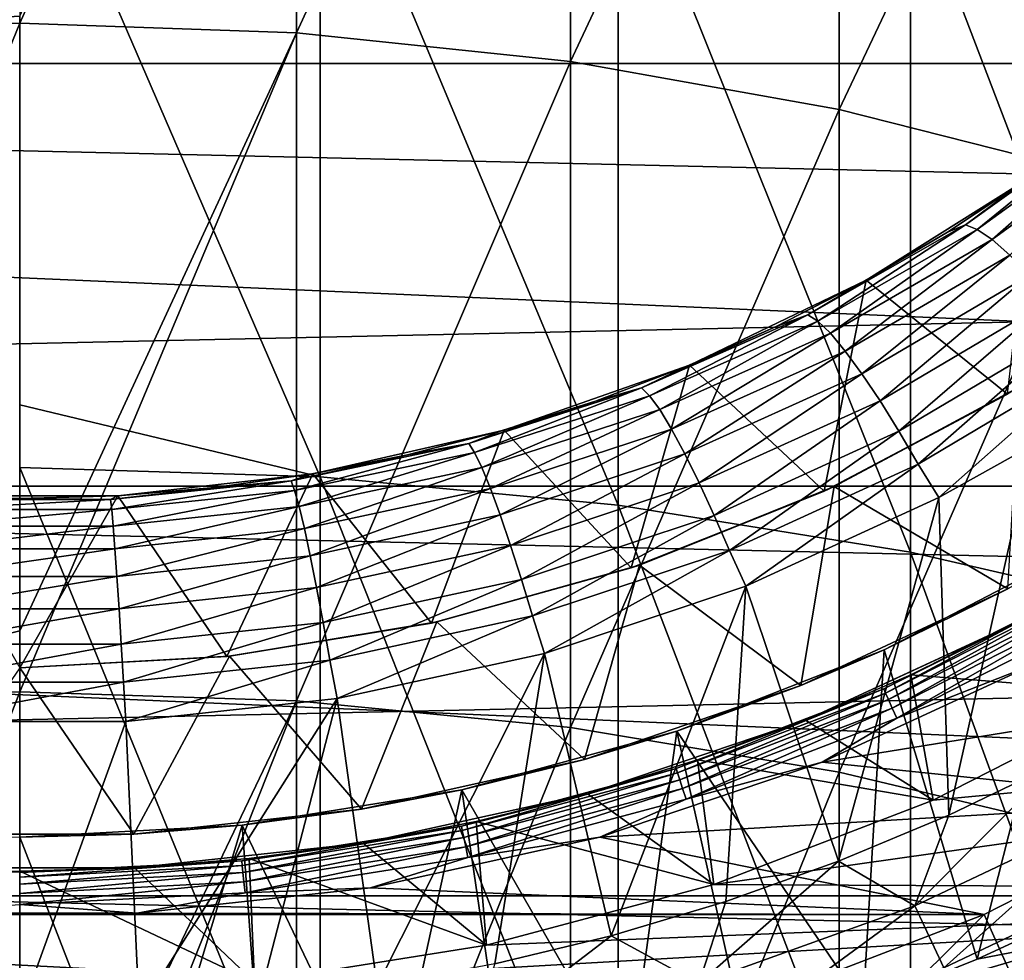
# Model space of a CAD drawing. Header units: metres. Extents: x -22 to 73, y -229 to 22.
# Tile 119 of 256: x 0 to 4.36, y -9.8 to -5.63. Entities that reach past the tile are written whole.
import ezdxf

# ---------------------------------------------------------------- set-up
doc = ezdxf.new("R2010")
doc.units = ezdxf.units.M
doc.layers.add('solid_509500_SW0001', color=7, linetype='CONTINUOUS')

msp = doc.modelspace()

# ---------------------------------------------------------------- linework, layer by layer
at = {"layer": 'solid_509500_SW0001'}
for points in [[(1.225214, -2.917659, 296.45575), (0, -5.644928, 299.47644), (0, -5.613414, 299.444672)], [(1.225214, -5.687644, 299.434021), (0, -5.644928, 299.47644), (1.225214, -2.917659, 296.45575)], [(1.225214, -5.687644, 299.434021), (1.225214, -2.917659, 296.45575), (2.438629, -3.053382, 296.337524)], [(0, -3.05153, 296.700165), (0, -5.613414, 299.444672), (-1.225214, -5.687644, 299.434021)], [(2.438629, -5.815382, 299.30722), (1.225214, -5.687644, 299.434021), (2.438629, -3.053382, 296.337524)], [(2.438629, -5.815382, 299.30722), (2.438629, -3.053382, 296.337524), (3.628558, -3.278133, 296.141724)], [(3.628558, -6.026911, 299.097229), (2.438629, -5.815382, 299.30722), (3.628558, -3.278133, 296.141724)], [(3.628558, -6.026911, 299.097229), (3.628558, -3.278133, 296.141724), (4.783543, -3.58975, 295.8703)], [(4.783543, -6.320194, 298.806091), (3.628558, -6.026911, 299.097229), (4.783543, -3.58975, 295.8703)], [(21.73333, -5.823431), (-21.73333, -5.823431), (-22.158175, -3.907085)], [(22.158175, -3.907085), (21.73333, -5.823431), (-22.158175, -3.907085)], [(19.541224, -4.915596, 0.034086), (-19.746927, -4.010159, 0.034086), (-19.307583, -5.765389, 0.034086)], [(1.330785, -7.654315, 303.347107), (1.330785, -4.625395, 300.488556), (0, -4.580406, 300.533234)], [(0, -7.335517, 303.148499), (1.330785, -7.654315, 303.347107), (0, -4.580406, 300.533234)], [(2.649518, -7.779891, 303.205048), (2.649518, -4.759954, 300.35498), (1.330785, -4.625395, 300.488556)], [(1.330785, -7.654315, 303.347107), (2.649518, -7.779891, 303.205048), (1.330785, -4.625395, 300.488556)], [(3.944256, -7.987923, 302.969727), (3.944256, -4.982865, 300.133698), (2.649518, -4.759954, 300.35498)], [(2.649518, -7.779891, 303.205048), (3.944256, -7.987923, 302.969727), (2.649518, -4.759954, 300.35498)], [(19.541224, -4.915596, 0.034086), (-19.307583, -5.765389, 0.034086), (19.021471, -6.648767, 0.034086)], [(5.203274, -8.276524, 302.64325), (5.203274, -5.292109, 299.826691), (3.944256, -4.982865, 300.133698)], [(3.944256, -7.987923, 302.969727), (5.203274, -8.276524, 302.64325), (3.944256, -4.982865, 300.133698)], [(0, -5.613414, 299.444672), (0, -5.644928, 299.47644), (-1.225214, -5.687644, 299.434021)], [(-1.225214, -8.645655, 302.225677), (-1.225214, -5.687644, 299.434021), (0, -5.644928, 299.47644)], [(0, -8.335465, 302.030396), (-1.225214, -8.645655, 302.225677), (0, -5.644928, 299.47644)], [(1.225214, -5.687644, 299.434021), (0, -8.335465, 302.030396), (0, -5.644928, 299.47644)], [(1.225214, -5.687644, 299.434021), (0, -8.60579, 302.270752), (0, -8.335465, 302.030396)], [(1.225214, -8.645655, 302.225677), (0, -8.60579, 302.270752), (1.225214, -5.687644, 299.434021)], [(1.225214, -8.645655, 302.225677), (1.225214, -5.687644, 299.434021), (2.438629, -5.815382, 299.30722)], [(19.021471, -6.648767, 0.034086), (-19.307583, -5.765389, 0.034086), (-18.712547, -7.474159, 0.034086)], [(21.143082, -7.695457), (-21.143082, -7.695457), (-21.73333, -5.823431)], [(21.73333, -5.823431), (21.143082, -7.695457), (-21.73333, -5.823431)], [(2.438629, -8.764866, 302.09082), (1.225214, -8.645655, 302.225677), (2.438629, -5.815382, 299.30722)], [(2.438629, -8.764866, 302.09082), (2.438629, -5.815382, 299.30722), (3.628558, -6.026911, 299.097229)], [(3.628558, -8.962275, 301.867493), (2.438629, -8.764866, 302.09082), (3.628558, -6.026911, 299.097229)], [(3.628558, -8.962275, 301.867493), (3.628558, -6.026911, 299.097229), (4.783543, -6.320194, 298.806091)], [(4.842373, -6.070119, 103.827553), (4.188709, -6.538321, 103.827553), (4.815701, -6.072193, 104)], [(4.240525, -6.55845, 103.658966), (4.188709, -6.538321, 103.827553), (4.842373, -6.070119, 103.827553)], [(4.188709, -6.538321, 103.827553), (4.469076, -6.331656, 104), (4.815701, -6.072193, 104)], [(4.900633, -6.081045, 103.658966), (4.240525, -6.55845, 103.658966), (4.842373, -6.070119, 103.827553)], [(4.306341, -6.603455, 103.500755), (4.240525, -6.55845, 103.658966), (4.900633, -6.081045, 103.658966)], [(4.975129, -6.115412, 103.500755), (4.306341, -6.603455, 103.500755), (4.900633, -6.081045, 103.658966)], [(4.384315, -6.671894, 103.35775), (4.306341, -6.603455, 103.500755), (4.975129, -6.115412, 103.500755)], [(4.783543, -9.235979, 301.557861), (3.628558, -8.962275, 301.867493), (4.783543, -6.320194, 298.806091)], [(4.373734, -7.288378, 105.193748), (4.484209, -6.320947, 105.193748), (3.748215, -6.783317, 105.193748)], [(4.108502, -6.571355, 104), (3.748215, -6.783317, 105.193748), (4.484209, -6.320947, 105.193748)], [(4.469076, -6.331656, 104), (4.108502, -6.571355, 104), (4.484209, -6.320947, 105.193748)], [(4.188709, -6.538321, 103.827553), (4.108502, -6.571355, 104), (4.469076, -6.331656, 104)], [(4.188709, -6.538321, 103.827553), (3.490133, -6.936418, 103.827553), (4.108502, -6.571355, 104)], [(3.534277, -6.964496, 103.658966), (3.490133, -6.936418, 103.827553), (4.188709, -6.538321, 103.827553)], [(4.240525, -6.55845, 103.658966), (3.534277, -6.964496, 103.658966), (4.188709, -6.538321, 103.827553)], [(3.490133, -6.936418, 103.827553), (3.735104, -6.790545, 104), (4.108502, -6.571355, 104)], [(3.590057, -7.018666, 103.500755), (3.534277, -6.964496, 103.658966), (4.240525, -6.55845, 103.658966)], [(4.306341, -6.603455, 103.500755), (3.590057, -7.018666, 103.500755), (4.240525, -6.55845, 103.658966)], [(4.108502, -6.571355, 104), (3.735104, -6.790545, 104), (3.748215, -6.783317, 105.193748)], [(3.65591, -7.097232, 103.35775), (3.590057, -7.018666, 103.500755), (4.306341, -6.603455, 103.500755)], [(4.384315, -6.671894, 103.35775), (3.65591, -7.097232, 103.35775), (4.306341, -6.603455, 103.500755)], [(19.021471, -6.648767, 0.034086), (-18.712547, -7.474159, 0.034086), (18.348354, -8.328286, 0.034086)], [(3.72991, -7.197789, 103.234291), (3.65591, -7.097232, 103.35775), (4.384315, -6.671894, 103.35775)], [(4.47217, -6.761662, 103.234291), (3.72991, -7.197789, 103.234291), (4.384315, -6.671894, 103.35775)], [(3.561876, -7.71771, 105.193748), (3.748215, -6.783317, 105.193748), (2.965338, -7.160256, 105.193748)], [(3.350048, -6.988539, 104), (2.965338, -7.160256, 105.193748), (3.748215, -6.783317, 105.193748)], [(3.735104, -6.790545, 104), (3.350048, -6.988539, 104), (3.748215, -6.783317, 105.193748)], [(3.490133, -6.936418, 103.827553), (3.350048, -6.988539, 104), (3.735104, -6.790545, 104)], [(3.561876, -7.71771, 105.193748), (4.373734, -7.288378, 105.193748), (3.748215, -6.783317, 105.193748)], [(3.809826, -7.317291, 103.134148), (3.72991, -7.197789, 103.234291), (4.47217, -6.761662, 103.234291)], [(4.567264, -6.870052, 103.134148), (3.809826, -7.317291, 103.134148), (4.47217, -6.761662, 103.234291)], [(3.893182, -7.452147, 103.060364), (3.809826, -7.317291, 103.134148), (4.567264, -6.870052, 103.134148)], [(4.666661, -6.993829, 103.060364), (3.893182, -7.452147, 103.060364), (4.567264, -6.870052, 103.134148)], [(3.490133, -6.936418, 103.827553), (2.754136, -7.260142, 103.827553), (3.350048, -6.988539, 104)], [(2.789574, -7.294765, 103.658966), (2.754136, -7.260142, 103.827553), (3.490133, -6.936418, 103.827553)], [(3.534277, -6.964496, 103.658966), (2.789574, -7.294765, 103.658966), (3.490133, -6.936418, 103.827553)], [(2.834178, -7.356468, 103.500755), (2.789574, -7.294765, 103.658966), (3.534277, -6.964496, 103.658966)], [(3.590057, -7.018666, 103.500755), (2.834178, -7.356468, 103.500755), (3.534277, -6.964496, 103.658966)], [(2.754136, -7.260142, 103.827553), (2.954536, -7.164721, 104), (3.350048, -6.988539, 104)], [(2.886694, -7.443345, 103.35775), (2.834178, -7.356468, 103.500755), (3.590057, -7.018666, 103.500755)], [(3.65591, -7.097232, 103.35775), (2.886694, -7.443345, 103.35775), (3.590057, -7.018666, 103.500755)], [(3.350048, -6.988539, 104), (2.954536, -7.164721, 104), (2.965338, -7.160256, 105.193748)], [(3.978366, -7.59779, 103.01519), (3.893182, -7.452147, 103.060364), (4.666661, -6.993829, 103.060364)], [(4.768398, -7.128548, 103.01519), (3.978366, -7.59779, 103.01519), (4.666661, -6.993829, 103.060364)], [(2.945586, -7.552742, 103.234291), (2.886694, -7.443345, 103.35775), (3.65591, -7.097232, 103.35775)], [(3.72991, -7.197789, 103.234291), (2.945586, -7.552742, 103.234291), (3.65591, -7.097232, 103.35775)], [(4.069707, -7.745966, 103), (3.978366, -7.59779, 103.01519), (4.768398, -7.128548, 103.01519)], [(4.479932, -7.516163, 103), (4.069707, -7.745966, 103), (4.768398, -7.128548, 103.01519)], [(2.70844, -8.056944, 105.193748), (2.965338, -7.160256, 105.193748), (2.145317, -7.447155, 105.193748)], [(2.549801, -7.318539, 104), (2.145317, -7.447155, 105.193748), (2.965338, -7.160256, 105.193748)], [(2.954536, -7.164721, 104), (2.549801, -7.318539, 104), (2.965338, -7.160256, 105.193748)], [(2.754136, -7.260142, 103.827553), (2.549801, -7.318539, 104), (2.954536, -7.164721, 104)], [(2.70844, -8.056944, 105.193748), (3.561876, -7.71771, 105.193748), (2.965338, -7.160256, 105.193748)], [(3.009074, -7.68134, 103.134148), (2.945586, -7.552742, 103.234291), (3.72991, -7.197789, 103.234291)], [(3.809826, -7.317291, 103.134148), (3.009074, -7.68134, 103.134148), (3.72991, -7.197789, 103.234291)], [(2.754136, -7.260142, 103.827553), (1.988608, -7.506022, 103.827553), (2.549801, -7.318539, 104)], [(2.01452, -7.545662, 103.658966), (1.988608, -7.506022, 103.827553), (2.754136, -7.260142, 103.827553)], [(2.789574, -7.294765, 103.658966), (2.01452, -7.545662, 103.658966), (2.754136, -7.260142, 103.827553)], [(4.42718, -7.256037, 110.443748), (3.607193, -7.696633, 110.443748), (4.375947, -8.149453, 111.193748)], [(4.373734, -7.288378, 105.193748), (3.607193, -7.696633, 110.443748), (4.42718, -7.256037, 110.443748)], [(1.988608, -7.506022, 103.827553), (2.137109, -7.449514, 104), (2.549801, -7.318539, 104)], [(2.047041, -7.613134, 103.500755), (2.01452, -7.545662, 103.658966), (2.789574, -7.294765, 103.658966)], [(2.834178, -7.356468, 103.500755), (2.047041, -7.613134, 103.500755), (2.789574, -7.294765, 103.658966)], [(2.549801, -7.318539, 104), (2.137109, -7.449514, 104), (2.145317, -7.447155, 105.193748)], [(3.075187, -7.825253, 103.060364), (3.009074, -7.68134, 103.134148), (3.809826, -7.317291, 103.134148)], [(3.893182, -7.452147, 103.060364), (3.075187, -7.825253, 103.060364), (3.809826, -7.317291, 103.134148)], [(3.561876, -7.71771, 105.193748), (3.607193, -7.696633, 110.443748), (4.373734, -7.288378, 105.193748)], [(0, -7.335517, 303.148499), (0, -7.612329, 303.394623), (1.330785, -7.654315, 303.347107)], [(2.085254, -7.706367, 103.35775), (2.047041, -7.613134, 103.500755), (2.834178, -7.356468, 103.500755)], [(2.886694, -7.443345, 103.35775), (2.085254, -7.706367, 103.35775), (2.834178, -7.356468, 103.500755)], [(1.8234, -8.302121, 105.193748), (2.145317, -7.447155, 105.193748), (1.297803, -7.640563, 105.193748)], [(1.717745, -7.557238, 104), (1.297803, -7.640563, 105.193748), (2.145317, -7.447155, 105.193748)], [(2.137109, -7.449514, 104), (1.717745, -7.557238, 104), (2.145317, -7.447155, 105.193748)], [(1.988608, -7.506022, 103.827553), (1.717745, -7.557238, 104), (2.137109, -7.449514, 104)], [(1.8234, -8.302121, 105.193748), (2.70844, -8.056944, 105.193748), (2.145317, -7.447155, 105.193748)], [(2.128043, -7.82252, 103.234291), (2.085254, -7.706367, 103.35775), (2.886694, -7.443345, 103.35775)], [(2.945586, -7.552742, 103.234291), (2.128043, -7.82252, 103.234291), (2.886694, -7.443345, 103.35775)], [(3.142665, -7.979816, 103.01519), (3.075187, -7.825253, 103.060364), (3.893182, -7.452147, 103.060364)], [(3.978366, -7.59779, 103.01519), (3.142665, -7.979816, 103.01519), (3.893182, -7.452147, 103.060364)], [(18.348354, -8.328286, 0.034086), (-18.712547, -7.474159, 0.034086), (-17.966623, -9.12266, 0.034086)], [(1.988608, -7.506022, 103.827553), (1.201758, -7.671422, 103.827553), (1.717745, -7.557238, 104)], [(1.217547, -7.71446, 103.658966), (1.201758, -7.671422, 103.827553), (1.988608, -7.506022, 103.827553)], [(2.01452, -7.545662, 103.658966), (1.217547, -7.71446, 103.658966), (1.988608, -7.506022, 103.827553)], [(4.479932, -7.516163, 103), (4.115113, -9.152001, 103), (4.069707, -7.745966, 103)], [(4.479932, -7.516163, 103), (4.592505, -8.922006, 103), (4.115113, -9.152001, 103)], [(1.201758, -7.671422, 103.827553), (1.293021, -7.641374, 104), (1.717745, -7.557238, 104)], [(1.237326, -7.785834, 103.500755), (1.217547, -7.71446, 103.658966), (2.01452, -7.545662, 103.658966)], [(2.047041, -7.613134, 103.500755), (1.237326, -7.785834, 103.500755), (2.01452, -7.545662, 103.658966)], [(1.717745, -7.557238, 104), (1.293021, -7.641374, 104), (1.297803, -7.640563, 105.193748)], [(2.174112, -7.958062, 103.134148), (2.128043, -7.82252, 103.234291), (2.945586, -7.552742, 103.234291)], [(3.009074, -7.68134, 103.134148), (2.174112, -7.958062, 103.134148), (2.945586, -7.552742, 103.234291)], [(1.330785, -10.862916, 306.002411), (1.330785, -7.654315, 303.347107), (0, -7.612329, 303.394623)], [(0, -10.276852, 305.624146), (1.330785, -10.862916, 306.002411), (0, -7.612329, 303.394623)], [(1.260537, -7.883364, 103.35775), (1.237326, -7.785834, 103.500755), (2.047041, -7.613134, 103.500755)], [(2.085254, -7.706367, 103.35775), (1.260537, -7.883364, 103.35775), (2.047041, -7.613134, 103.500755)], [(3.215309, -8.137831, 103), (3.142665, -7.979816, 103.01519), (3.978366, -7.59779, 103.01519)], [(4.069707, -7.745966, 103), (3.215309, -8.137831, 103), (3.978366, -7.59779, 103.01519)], [(1.201758, -7.671422, 103.827553), (0.402023, -7.754567, 103.827553), (0.86426, -7.701659, 104)], [(0.407326, -7.799321, 103.658966), (0.402023, -7.754567, 103.827553), (1.201758, -7.671422, 103.827553)], [(1.217547, -7.71446, 103.658966), (0.407326, -7.799321, 103.658966), (1.201758, -7.671422, 103.827553)], [(0.917046, -8.450386, 105.193748), (1.297803, -7.640563, 105.193748), (0.434723, -7.737798, 105.193748)], [(0.86426, -7.701659, 104), (0.434723, -7.737798, 105.193748), (1.297803, -7.640563, 105.193748)], [(1.293021, -7.641374, 104), (0.86426, -7.701659, 104), (1.297803, -7.640563, 105.193748)], [(1.201758, -7.671422, 103.827553), (0.86426, -7.701659, 104), (1.293021, -7.641374, 104)], [(0.917046, -8.450386, 105.193748), (1.8234, -8.302121, 105.193748), (1.297803, -7.640563, 105.193748)], [(2.649518, -10.978977, 305.852478), (2.649518, -7.779891, 303.205048), (1.330785, -7.654315, 303.347107)], [(1.330785, -10.862916, 306.002411), (2.649518, -10.978977, 305.852478), (1.330785, -7.654315, 303.347107)], [(20.391922, -9.508916), (-20.391922, -9.508916), (-21.143082, -7.695457)], [(21.143082, -7.695457), (20.391922, -9.508916), (-21.143082, -7.695457)], [(0.402023, -7.754567, 103.827553), (0.432802, -7.737906, 104), (0.86426, -7.701659, 104)], [(0.413965, -7.872663, 103.500755), (0.407326, -7.799321, 103.658966), (1.217547, -7.71446, 103.658966)], [(1.237326, -7.785834, 103.500755), (0.413965, -7.872663, 103.500755), (1.217547, -7.71446, 103.658966)], [(0.86426, -7.701659, 104), (0.432802, -7.737906, 104), (0.434723, -7.737798, 105.193748)], [(1.286502, -8.004081, 103.234291), (1.260537, -7.883364, 103.35775), (2.085254, -7.706367, 103.35775)], [(2.128043, -7.82252, 103.234291), (1.286502, -8.004081, 103.234291), (2.085254, -7.706367, 103.35775)], [(2.222028, -8.108881, 103.060364), (2.174112, -7.958062, 103.134148), (3.009074, -7.68134, 103.134148)], [(3.075187, -7.825253, 103.060364), (2.222028, -8.108881, 103.060364), (3.009074, -7.68134, 103.134148)], [(3.607193, -7.696633, 110.443748), (2.743943, -8.044923, 110.443748), (3.459543, -8.578698, 111.193748)], [(3.561876, -7.71771, 105.193748), (2.743943, -8.044923, 110.443748), (3.607193, -7.696633, 110.443748)], [(3.607193, -7.696633, 110.443748), (3.459543, -8.578698, 111.193748), (4.375947, -8.149453, 111.193748)], [(0, -8.5, 105.193748), (0.434723, -7.737798, 105.193748), (-0.434723, -7.737798, 105.193748)], [(-0.432816, -7.737905, 104), (-0.434723, -7.737798, 105.193748), (0.434723, -7.737798, 105.193748)], [(-0.000007, -7.75, 104), (-0.432816, -7.737905, 104), (0.434723, -7.737798, 105.193748)], [(-0.407327, -7.79932, 103.658966), (-0.402023, -7.754567, 103.827553), (0.402023, -7.754567, 103.827553)], [(0.407326, -7.799321, 103.658966), (-0.407327, -7.79932, 103.658966), (0.402023, -7.754567, 103.827553)], [(0.402023, -7.754567, 103.827553), (-0.402023, -7.754567, 103.827553), (-0.000007, -7.75, 104)], [(0.432802, -7.737906, 104), (-0.000007, -7.75, 104), (0.434723, -7.737798, 105.193748)], [(0.402023, -7.754567, 103.827553), (-0.000007, -7.75, 104), (0.432802, -7.737906, 104)], [(0, -8.5, 105.193748), (0.917046, -8.450386, 105.193748), (0.434723, -7.737798, 105.193748)], [(2.70844, -8.056944, 105.193748), (2.743943, -8.044923, 110.443748), (3.561876, -7.71771, 105.193748)], [(4.069707, -7.745966, 103), (3.626233, -9.35648, 103), (3.215309, -8.137831, 103)], [(4.069707, -7.745966, 103), (4.115113, -9.152001, 103), (3.626233, -9.35648, 103)], [(-0.413962, -7.872663, 103.500755), (-0.407327, -7.79932, 103.658966), (0.407326, -7.799321, 103.658966)], [(0.413965, -7.872663, 103.500755), (-0.413962, -7.872663, 103.500755), (0.407326, -7.799321, 103.658966)], [(0.421748, -7.972359, 103.35775), (0.413965, -7.872663, 103.500755), (1.237326, -7.785834, 103.500755)], [(1.260537, -7.883364, 103.35775), (0.421748, -7.972359, 103.35775), (1.237326, -7.785834, 103.500755)], [(3.944256, -11.171246, 305.604095), (3.944256, -7.987923, 302.969727), (2.649518, -7.779891, 303.205048)], [(2.649518, -10.978977, 305.852478), (3.944256, -11.171246, 305.604095), (2.649518, -7.779891, 303.205048)], [(1.314433, -8.144309, 103.134148), (1.286502, -8.004081, 103.234291), (2.128043, -7.82252, 103.234291)], [(2.174112, -7.958062, 103.134148), (1.314433, -8.144309, 103.134148), (2.128043, -7.82252, 103.234291)], [(2.270889, -8.27024, 103.01519), (2.222028, -8.108881, 103.060364), (3.075187, -7.825253, 103.060364)], [(3.142665, -7.979816, 103.01519), (2.270889, -8.27024, 103.01519), (3.075187, -7.825253, 103.060364)], [(-0.421749, -7.972359, 103.35775), (-0.413962, -7.872663, 103.500755), (0.413965, -7.872663, 103.500755)], [(0.421748, -7.972359, 103.35775), (-0.421749, -7.972359, 103.35775), (0.413965, -7.872663, 103.500755)], [(0.430452, -8.095375, 103.234291), (0.421748, -7.972359, 103.35775), (1.260537, -7.883364, 103.35775)], [(1.286502, -8.004081, 103.234291), (0.430452, -8.095375, 103.234291), (1.260537, -7.883364, 103.35775)], [(-0.430453, -8.095375, 103.234291), (-0.421749, -7.972359, 103.35775), (0.421748, -7.972359, 103.35775)], [(0.430452, -8.095375, 103.234291), (-0.430453, -8.095375, 103.234291), (0.421748, -7.972359, 103.35775)], [(1.343462, -8.299788, 103.060364), (1.314433, -8.144309, 103.134148), (2.174112, -7.958062, 103.134148)], [(2.222028, -8.108881, 103.060364), (1.343462, -8.299788, 103.060364), (2.174112, -7.958062, 103.134148)], [(3.827924, -8.420778, 117.693748), (4.703171, -7.965091, 117.693748), (4.375947, -8.149453, 111.193748)], [(4.240016, -9.78972, 117.693748), (4.703171, -7.965091, 117.693748), (3.827924, -8.420778, 117.693748)], [(4.240016, -9.78972, 117.693748), (4.734051, -9.560601, 117.693748), (4.703171, -7.965091, 117.693748)], [(0.439811, -8.237966, 103.134148), (0.430452, -8.095375, 103.234291), (1.286502, -8.004081, 103.234291)], [(1.314433, -8.144309, 103.134148), (0.439811, -8.237966, 103.134148), (1.286502, -8.004081, 103.234291)], [(2.323731, -8.435803, 103), (2.270889, -8.27024, 103.01519), (3.142665, -7.979816, 103.01519)], [(3.215309, -8.137831, 103), (2.323731, -8.435803, 103), (3.142665, -7.979816, 103.01519)], [(5.203274, -11.437979, 305.259521), (5.203274, -8.276524, 302.64325), (3.944256, -7.987923, 302.969727)], [(3.944256, -11.171246, 305.604095), (5.203274, -11.437979, 305.259521), (3.944256, -7.987923, 302.969727)], [(1.8234, -8.302121, 105.193748), (1.847785, -8.296728, 110.443748), (2.70844, -8.056944, 105.193748)], [(2.743943, -8.044923, 110.443748), (1.847785, -8.296728, 110.443748), (2.500675, -8.905567, 111.193748)], [(2.70844, -8.056944, 105.193748), (1.847785, -8.296728, 110.443748), (2.743943, -8.044923, 110.443748)], [(2.743943, -8.044923, 110.443748), (2.500675, -8.905567, 111.193748), (3.459543, -8.578698, 111.193748)], [(-0.439811, -8.237966, 103.134148), (-0.430453, -8.095375, 103.234291), (0.430452, -8.095375, 103.234291)], [(0.439811, -8.237966, 103.134148), (-0.439811, -8.237966, 103.134148), (0.430452, -8.095375, 103.234291)], [(1.373045, -8.465729, 103.01519), (1.343462, -8.299788, 103.060364), (2.222028, -8.108881, 103.060364)], [(2.270889, -8.27024, 103.01519), (1.373045, -8.465729, 103.01519), (2.222028, -8.108881, 103.060364)], [(0.449534, -8.39579, 103.060364), (0.439811, -8.237966, 103.134148), (1.314433, -8.144309, 103.134148)], [(1.343462, -8.299788, 103.060364), (0.449534, -8.39579, 103.060364), (1.314433, -8.144309, 103.134148)], [(3.215309, -8.137831, 103), (2.619439, -9.686683, 103), (2.323731, -8.435803, 103)], [(3.215309, -8.137831, 103), (3.127208, -9.534875, 103), (2.619439, -9.686683, 103)], [(3.215309, -8.137831, 103), (3.626233, -9.35648, 103), (3.127208, -9.534875, 103)], [(3.827924, -8.420778, 117.693748), (4.375947, -8.149453, 111.193748), (3.459543, -8.578698, 111.193748)], [(3.826074, -8.593504, 158.592194), (4.403039, -8.305014, 158.643753), (4.703381, -8.146494, 158.592194)], [(3.826074, -8.593504, 158.592194), (4.703381, -8.146494, 158.592194), (3.834191, -8.611734, 158.543884)], [(4.703381, -8.146494, 158.592194), (4.713358, -8.163775, 158.543884), (3.834191, -8.611734, 158.543884)], [(3.834191, -8.611734, 158.543884), (4.713358, -8.163775, 158.543884), (3.847121, -8.640774, 158.502411)], [(4.713358, -8.163775, 158.543884), (4.729252, -8.191305, 158.502411), (3.847121, -8.640774, 158.502411)], [(3.847121, -8.640774, 158.502411), (4.729252, -8.191305, 158.502411), (3.86398, -8.67864, 158.470566)], [(4.729252, -8.191305, 158.502411), (4.749977, -8.227202, 158.470566), (3.86398, -8.67864, 158.470566)], [(-0.449535, -8.39579, 103.060364), (-0.439811, -8.237966, 103.134148), (0.439811, -8.237966, 103.134148)], [(0.449534, -8.39579, 103.060364), (-0.449535, -8.39579, 103.060364), (0.439811, -8.237966, 103.134148)], [(3.86398, -8.67864, 158.470566), (4.749977, -8.227202, 158.470566), (3.883618, -8.722748, 158.450562)], [(4.749977, -8.227202, 158.470566), (4.774118, -8.269015, 158.450562), (3.883618, -8.722748, 158.450562)], [(1.405293, -8.636415, 103), (1.373045, -8.465729, 103.01519), (2.270889, -8.27024, 103.01519)], [(2.323731, -8.435803, 103), (1.405293, -8.636415, 103), (2.270889, -8.27024, 103.01519)], [(3.883618, -8.722748, 158.450562), (4.774118, -8.269015, 158.450562), (4.497008, -8.481563, 158.443756)], [(0.45944, -8.564036, 103.01519), (0.449534, -8.39579, 103.060364), (1.343462, -8.299788, 103.060364)], [(1.373045, -8.465729, 103.01519), (0.45944, -8.564036, 103.01519), (1.343462, -8.299788, 103.060364)], [(0.917046, -8.450386, 105.193748), (0.929466, -8.449029, 110.443748), (1.8234, -8.302121, 105.193748)], [(1.847785, -8.296728, 110.443748), (0.929466, -8.449029, 110.443748), (1.512961, -9.125428, 111.193748)], [(1.8234, -8.302121, 105.193748), (0.929466, -8.449029, 110.443748), (1.847785, -8.296728, 110.443748)], [(1.847785, -8.296728, 110.443748), (1.512961, -9.125428, 111.193748), (2.500675, -8.905567, 111.193748)], [(4.403004, -8.305032, 162.943756), (4.403039, -8.305014, 158.643753), (3.479299, -8.732381, 158.643753)], [(3.826074, -8.593504, 158.592194), (3.479299, -8.732381, 158.643753), (4.403039, -8.305014, 158.643753)], [(3.946867, -8.531251, 162.943756), (4.403004, -8.305032, 162.943756), (3.479299, -8.732381, 158.643753)], [(4.972863, -8.613514, 164.443756), (4.403004, -8.305032, 162.943756), (3.946867, -8.531251, 162.943756)], [(18.348354, -8.328286, 0.034086), (-17.966623, -9.12266, 0.034086), (17.527285, -9.940662, 0.034086)], [(0, -8.335465, 302.030396), (0, -8.60579, 302.270752), (-1.225214, -8.645655, 302.225677)], [(-0.45944, -8.564036, 103.01519), (-0.449535, -8.39579, 103.060364), (0.449534, -8.39579, 103.060364)], [(0.45944, -8.564036, 103.01519), (-0.45944, -8.564036, 103.01519), (0.449534, -8.39579, 103.060364)], [(0.929466, -8.449029, 110.443748), (0, -8.5, 110.443748), (0.505933, -9.236154, 111.193748)], [(0, -8.5, 105.193748), (0, -8.5, 110.443748), (0.929466, -8.449029, 110.443748)], [(0, -8.5, 105.193748), (0.929466, -8.449029, 110.443748), (0.917046, -8.450386, 105.193748)], [(0.929466, -8.449029, 110.443748), (0.505933, -9.236154, 111.193748), (1.512961, -9.125428, 111.193748)], [(2.323731, -8.435803, 103), (1.583416, -9.908889, 103), (1.405293, -8.636415, 103)], [(2.323731, -8.435803, 103), (2.104359, -9.81147, 103), (1.583416, -9.908889, 103)], [(2.323731, -8.435803, 103), (2.619439, -9.686683, 103), (2.104359, -9.81147, 103)], [(2.910055, -8.780323, 117.693748), (3.827924, -8.420778, 117.693748), (3.459543, -8.578698, 111.193748)], [(3.734755, -9.993396, 117.693748), (3.827924, -8.420778, 117.693748), (2.910055, -8.780323, 117.693748)], [(3.734755, -9.993396, 117.693748), (4.240016, -9.78972, 117.693748), (3.827924, -8.420778, 117.693748)], [(0, -8.5, 110.443748), (-0.505933, -9.236154, 111.193748), (0.505933, -9.236154, 111.193748)], [(0.470659, -8.737332, 103), (0.45944, -8.564036, 103.01519), (1.373045, -8.465729, 103.01519)], [(1.405293, -8.636415, 103), (0.470659, -8.737332, 103), (1.373045, -8.465729, 103.01519)], [(3.553573, -8.918078, 158.443756), (4.497008, -8.481563, 158.443756), (6.171756, -8.494669, 158.443756)], [(3.883618, -8.722748, 158.450562), (4.497008, -8.481563, 158.443756), (3.553573, -8.918078, 158.443756)], [(3.553573, -8.918078, 158.443756), (6.171756, -8.494669, 158.443756), (5.249984, -9.093276, 158.443756)], [(3.479445, -8.732323, 162.943756), (3.946867, -8.531251, 162.943756), (3.479299, -8.732381, 158.643753)], [(4.045507, -9.086026, 164.443756), (3.946867, -8.531251, 162.943756), (3.479445, -8.732323, 162.943756)], [(4.972863, -8.613514, 164.443756), (3.946867, -8.531251, 162.943756), (4.045507, -9.086026, 164.443756)], [(-0.469391, -8.737401, 103), (-0.45944, -8.564036, 103.01519), (0.45944, -8.564036, 103.01519)], [(0.470659, -8.737332, 103), (-0.469391, -8.737401, 103), (0.45944, -8.564036, 103.01519)], [(2.910055, -8.780323, 117.693748), (3.459543, -8.578698, 111.193748), (2.500675, -8.905567, 111.193748)], [(-1.225214, -11.77914, 304.818817), (-1.225214, -8.645655, 302.225677), (0, -8.60579, 302.270752)], [(0, -11.207863, 304.448029), (-1.225214, -11.77914, 304.818817), (0, -8.60579, 302.270752)], [(1.225214, -8.645655, 302.225677), (0, -11.207863, 304.448029), (0, -8.60579, 302.270752)], [(2.906849, -8.946362, 158.592194), (3.479299, -8.732381, 158.643753), (3.826074, -8.593504, 158.592194)], [(2.906849, -8.946362, 158.592194), (3.826074, -8.593504, 158.592194), (2.913016, -8.96534, 158.543884)], [(3.826074, -8.593504, 158.592194), (3.834191, -8.611734, 158.543884), (2.913016, -8.96534, 158.543884)], [(2.913016, -8.96534, 158.543884), (3.834191, -8.611734, 158.543884), (2.922839, -8.995572, 158.502411)], [(3.834191, -8.611734, 158.543884), (3.847121, -8.640774, 158.502411), (2.922839, -8.995572, 158.502411)], [(3.073488, -9.45916, 164.443756), (8.142157, -9.484475, 164.443756), (9.059902, -8.612094, 164.443756)], [(4.045507, -9.086026, 164.443756), (3.073488, -9.45916, 164.443756), (9.059902, -8.612094, 164.443756)], [(4.972863, -8.613514, 164.443756), (4.045507, -9.086026, 164.443756), (9.059902, -8.612094, 164.443756)], [(1.225214, -8.645655, 302.225677), (0, -11.742296, 304.866394), (0, -11.207863, 304.448029)], [(1.225214, -11.77914, 304.818817), (0, -11.742296, 304.866394), (1.225214, -8.645655, 302.225677)], [(1.405293, -8.636415, 103), (0.529766, -10.02061, 103), (0.470659, -8.737332, 103)], [(1.405293, -8.636415, 103), (1.058064, -9.978666, 103), (0.529766, -10.02061, 103)], [(1.405293, -8.636415, 103), (1.583416, -9.908889, 103), (1.058064, -9.978666, 103)], [(1.225214, -11.77914, 304.818817), (1.225214, -8.645655, 302.225677), (2.438629, -8.764866, 302.09082)], [(2.922839, -8.995572, 158.502411), (3.847121, -8.640774, 158.502411), (2.935647, -9.034994, 158.470566)], [(3.847121, -8.640774, 158.502411), (3.86398, -8.67864, 158.470566), (2.935647, -9.034994, 158.470566)], [(2.935647, -9.034994, 158.470566), (3.86398, -8.67864, 158.470566), (2.950567, -9.080913, 158.450562)], [(3.86398, -8.67864, 158.470566), (3.883618, -8.722748, 158.450562), (2.950567, -9.080913, 158.450562)], [(0.470659, -8.737332, 103), (-0.000003, -10.034604, 103), (-0.469391, -8.737401, 103)], [(0.470659, -8.737332, 103), (0.529766, -10.02061, 103), (-0.000003, -10.034604, 103)], [(3.00141, -8.907948, 162.943756), (3.479299, -8.732381, 158.643753), (2.514766, -9.05737, 158.643753)], [(2.906849, -8.946362, 158.592194), (2.514766, -9.05737, 158.643753), (3.479299, -8.732381, 158.643753)], [(2.950567, -9.080913, 158.450562), (3.883618, -8.722748, 158.450562), (3.553573, -8.918078, 158.443756)], [(3.00141, -8.907948, 162.943756), (3.479445, -8.732323, 162.943756), (3.479299, -8.732381, 158.643753)], [(4.045507, -9.086026, 164.443756), (3.479445, -8.732323, 162.943756), (3.00141, -8.907948, 162.943756)], [(2.438629, -11.889318, 304.676483), (1.225214, -11.77914, 304.818817), (2.438629, -8.764866, 302.09082)], [(1.95828, -9.040334, 117.693748), (2.910055, -8.780323, 117.693748), (2.500675, -8.905567, 111.193748)], [(2.695797, -10.322259, 117.693748), (2.910055, -8.780323, 117.693748), (1.95828, -9.040334, 117.693748)], [(2.438629, -11.889318, 304.676483), (2.438629, -8.764866, 302.09082), (3.628558, -8.962275, 301.867493)], [(2.695797, -10.322259, 117.693748), (3.219538, -10.171082, 117.693748), (2.910055, -8.780323, 117.693748)], [(3.219538, -10.171082, 117.693748), (3.734755, -9.993396, 117.693748), (2.910055, -8.780323, 117.693748)], [(1.95828, -9.040334, 117.693748), (2.500675, -8.905567, 111.193748), (1.512961, -9.125428, 111.193748)], [(2.514657, -9.057401, 162.943756), (3.00141, -8.907948, 162.943756), (2.514766, -9.05737, 158.643753)], [(3.073488, -9.45916, 164.443756), (3.00141, -8.907948, 162.943756), (2.514657, -9.057401, 162.943756)], [(2.568438, -9.250033, 158.443756), (3.553573, -8.918078, 158.443756), (5.249984, -9.093276, 158.443756)], [(2.950567, -9.080913, 158.450562), (3.553573, -8.918078, 158.443756), (2.568438, -9.250033, 158.443756)], [(4.045507, -9.086026, 164.443756), (3.00141, -8.907948, 162.943756), (3.073488, -9.45916, 164.443756)], [(3.964102, -9.554307, 103.024078), (4.115113, -9.152001, 103), (4.592505, -8.922006, 103)], [(4.882839, -9.119033, 103.024078), (3.964102, -9.554307, 103.024078), (4.592505, -8.922006, 103)], [(1.955775, -9.2012, 158.592194), (2.514766, -9.05737, 158.643753), (2.906849, -8.946362, 158.592194)], [(1.955775, -9.2012, 158.592194), (2.906849, -8.946362, 158.592194), (1.959925, -9.22072, 158.543884)], [(2.906849, -8.946362, 158.592194), (2.913016, -8.96534, 158.543884), (1.959925, -9.22072, 158.543884)], [(1.959925, -9.22072, 158.543884), (2.913016, -8.96534, 158.543884), (1.966534, -9.251814, 158.502411)], [(2.913016, -8.96534, 158.543884), (2.922839, -8.995572, 158.502411), (1.966534, -9.251814, 158.502411)], [(3.628558, -12.071769, 304.440765), (2.438629, -11.889318, 304.676483), (3.628558, -8.962275, 301.867493)], [(3.628558, -12.071769, 304.440765), (3.628558, -8.962275, 301.867493), (4.783543, -9.235979, 301.557861)], [(1.966534, -9.251814, 158.502411), (2.922839, -8.995572, 158.502411), (1.975152, -9.292357, 158.470566)], [(2.922839, -8.995572, 158.502411), (2.935647, -9.034994, 158.470566), (1.975152, -9.292357, 158.470566)], [(0.984914, -9.197415, 117.693748), (1.95828, -9.040334, 117.693748), (1.512961, -9.125428, 111.193748)], [(1.628619, -10.543431, 117.693748), (1.95828, -9.040334, 117.693748), (0.984914, -9.197415, 117.693748)], [(2.514657, -9.057401, 162.943756), (2.514766, -9.05737, 158.643753), (1.520751, -9.27617, 158.643753)], [(1.955775, -9.2012, 158.592194), (1.520751, -9.27617, 158.643753), (2.514766, -9.05737, 158.643753)], [(2.020868, -9.180202, 162.943756), (2.514657, -9.057401, 162.943756), (1.520751, -9.27617, 158.643753)], [(1.628619, -10.543431, 117.693748), (2.164999, -10.446488, 117.693748), (1.95828, -9.040334, 117.693748)], [(2.164999, -10.446488, 117.693748), (2.695797, -10.322259, 117.693748), (1.95828, -9.040334, 117.693748)], [(1.975152, -9.292357, 158.470566), (2.935647, -9.034994, 158.470566), (1.98519, -9.339584, 158.450562)], [(2.935647, -9.034994, 158.470566), (2.950567, -9.080913, 158.450562), (1.98519, -9.339584, 158.450562)], [(3.073488, -9.45916, 164.443756), (2.514657, -9.057401, 162.943756), (2.020868, -9.180202, 162.943756)], [(1.98519, -9.339584, 158.450562), (2.950567, -9.080913, 158.450562), (2.568438, -9.250033, 158.443756)], [(2.568438, -9.250033, 158.443756), (5.249984, -9.093276, 158.443756), (4.270737, -9.592226, 158.443756)], [(4.270741, -9.592224, 143.443756), (4.270737, -9.592226, 158.443756), (5.249984, -9.093276, 158.443756)], [(5.249984, -9.093276, 143.443756), (4.270741, -9.592224, 143.443756), (5.249984, -9.093276, 158.443756)], [(4.474222, -10.048947, 142.577728), (4.270741, -9.592224, 143.443756), (5.249984, -9.093276, 143.443756)], [(17.527285, -9.940662, 0.034086), (-17.966623, -9.12266, 0.034086), (-17.07584, -10.697577, 0.034086)], [(0.984914, -9.197415, 117.693748), (1.512961, -9.125428, 111.193748), (0.505933, -9.236154, 111.193748)], [(3.964102, -9.554307, 103.024078), (3.626233, -9.35648, 103), (4.115113, -9.152001, 103)], [(4.092386, -9.828321, 103.095833), (3.964102, -9.554307, 103.024078), (4.882839, -9.119033, 103.024078)], [(5.04037, -9.377537, 103.095833), (4.092386, -9.828321, 103.095833), (4.882839, -9.119033, 103.024078)], [(0, -9.25, 117.693748), (0.984914, -9.197415, 117.693748), (0.505933, -9.236154, 111.193748)], [(0.544729, -10.654558, 117.693748), (0.984914, -9.197415, 117.693748), (0, -9.25, 117.693748)], [(0.544729, -10.654558, 117.693748), (1.088067, -10.612844, 117.693748), (0.984914, -9.197415, 117.693748)], [(1.088067, -10.612844, 117.693748), (1.628619, -10.543431, 117.693748), (0.984914, -9.197415, 117.693748)], [(1.520739, -9.276172, 162.943756), (2.020868, -9.180202, 162.943756), (1.520751, -9.27617, 158.643753)], [(2.067777, -9.728633, 164.443756), (2.020868, -9.180202, 162.943756), (1.520739, -9.276172, 162.943756)], [(3.073488, -9.45916, 164.443756), (2.020868, -9.180202, 162.943756), (2.067777, -9.728633, 164.443756)], [(0, -9.25, 117.693748), (0.505933, -9.236154, 111.193748), (-0.505933, -9.236154, 111.193748)], [(0.983274, -9.355229, 158.592194), (1.520751, -9.27617, 158.643753), (1.955775, -9.2012, 158.592194)], [(0.983274, -9.355229, 158.592194), (1.955775, -9.2012, 158.592194), (0.98536, -9.375076, 158.543884)], [(1.955775, -9.2012, 158.592194), (1.959925, -9.22072, 158.543884), (0.98536, -9.375076, 158.543884)], [(0.98536, -9.375076, 158.543884), (1.959925, -9.22072, 158.543884), (0.988683, -9.40669, 158.502411)], [(1.959925, -9.22072, 158.543884), (1.966534, -9.251814, 158.502411), (0.988683, -9.40669, 158.502411)], [(4.783543, -12.324735, 304.113983), (3.628558, -12.071769, 304.440765), (4.783543, -9.235979, 301.557861)], [(0, -10.668474, 117.693748), (0.544729, -10.654558, 117.693748), (0, -9.25, 117.693748)], [(1.520739, -9.276172, 162.943756), (1.520751, -9.27617, 158.643753), (0.508906, -9.386214, 158.643753)], [(0.983274, -9.355229, 158.592194), (0.508906, -9.386214, 158.643753), (1.520751, -9.27617, 158.643753)], [(1.016192, -9.344911, 162.943756), (1.520739, -9.276172, 162.943756), (0.508906, -9.386214, 158.643753)], [(0.988683, -9.40669, 158.502411), (1.966534, -9.251814, 158.502411), (0.993016, -9.447913, 158.470566)], [(1.966534, -9.251814, 158.502411), (1.975152, -9.292357, 158.470566), (0.993016, -9.447913, 158.470566)], [(2.067777, -9.728633, 164.443756), (1.520739, -9.276172, 162.943756), (1.016192, -9.344911, 162.943756)], [(1.553214, -9.473516, 158.443756), (2.568438, -9.250033, 158.443756), (4.270737, -9.592226, 158.443756)], [(1.98519, -9.339584, 158.450562), (2.568438, -9.250033, 158.443756), (1.553214, -9.473516, 158.443756)], [(0.993016, -9.447913, 158.470566), (1.975152, -9.292357, 158.470566), (0.998062, -9.49593, 158.450562)], [(1.975152, -9.292357, 158.470566), (1.98519, -9.339584, 158.450562), (0.998062, -9.49593, 158.450562)], [(0, -9.406761, 158.592194), (0.508906, -9.386214, 158.643753), (0.983274, -9.355229, 158.592194)], [(0.983274, -9.355229, 158.592194), (0.98536, -9.375076, 158.543884), (0, -9.426717, 158.543884)], [(0, -9.406761, 158.592194), (0.983274, -9.355229, 158.592194), (0, -9.426717, 158.543884)], [(0.509045, -9.386207, 162.943756), (1.016192, -9.344911, 162.943756), (0.508906, -9.386214, 158.643753)], [(1.039744, -9.891459, 164.443756), (1.016192, -9.344911, 162.943756), (0.509045, -9.386207, 162.943756)], [(0.998062, -9.49593, 158.450562), (1.98519, -9.339584, 158.450562), (1.553214, -9.473516, 158.443756)], [(2.067777, -9.728633, 164.443756), (1.016192, -9.344911, 162.943756), (1.039744, -9.891459, 164.443756)], [(3.007074, -9.897292, 103.024078), (3.127208, -9.534875, 103), (3.626233, -9.35648, 103)], [(3.964102, -9.554307, 103.024078), (3.007074, -9.897292, 103.024078), (3.626233, -9.35648, 103)], [(0, -9.4, 162.943756), (0.508906, -9.386214, 158.643753), (-0.508906, -9.386214, 158.643753)], [(0, -9.406761, 158.592194), (-0.508906, -9.386214, 158.643753), (0.508906, -9.386214, 158.643753)], [(0.98536, -9.375076, 158.543884), (0.988683, -9.40669, 158.502411), (0, -9.458505, 158.502411)], [(0, -9.426717, 158.543884), (0.98536, -9.375076, 158.543884), (0, -9.458505, 158.502411)], [(0, -9.4, 162.943756), (0.509045, -9.386207, 162.943756), (0.508906, -9.386214, 158.643753)], [(1.039744, -9.891459, 164.443756), (0.509045, -9.386207, 162.943756), (0, -9.4, 162.943756)], [(1.039744, -9.891459, 164.443756), (0, -9.4, 162.943756), (0, -9.945957, 164.443756)], [(0.988683, -9.40669, 158.502411), (0.993016, -9.447913, 158.470566), (0, -9.499954, 158.470566)], [(0, -9.458505, 158.502411), (0.988683, -9.40669, 158.502411), (0, -9.499954, 158.470566)], [(4.214898, -10.088736, 103.213539), (4.092386, -9.828321, 103.095833), (5.04037, -9.377537, 103.095833)], [(5.190792, -9.623078, 103.213539), (4.214898, -10.088736, 103.213539), (5.04037, -9.377537, 103.095833)], [(0.993016, -9.447913, 158.470566), (0.998062, -9.49593, 158.450562), (0, -9.548236, 158.450562)], [(0, -9.499954, 158.470566), (0.993016, -9.447913, 158.470566), (0, -9.548236, 158.450562)], [(3.073488, -9.45916, 164.443756), (2.067777, -9.728633, 164.443756), (8.142157, -9.484475, 164.443756)], [(0, -9.548236, 158.450562), (0.998062, -9.49593, 158.450562), (0.51978, -9.585918, 158.443756)], [(0.51978, -9.585918, 158.443756), (1.553214, -9.473516, 158.443756), (4.270737, -9.592226, 158.443756)], [(0.998062, -9.49593, 158.450562), (1.553214, -9.473516, 158.443756), (0.51978, -9.585918, 158.443756)], [(1.039744, -9.891459, 164.443756), (7.140861, -10.259538, 164.443756), (8.142157, -9.484475, 164.443756)], [(2.067777, -9.728633, 164.443756), (1.039744, -9.891459, 164.443756), (8.142157, -9.484475, 164.443756)], [(19.485569, -11.250006), (-19.485569, -11.250006), (-20.391922, -9.508916)], [(20.391922, -9.508916), (19.485569, -11.250006), (-20.391922, -9.508916)], [(0, -9.548236, 158.450562), (0.51978, -9.585918, 158.443756), (-0.51978, -9.585918, 158.443756)], [(3.007074, -9.897292, 103.024078), (2.619439, -9.686683, 103), (3.127208, -9.534875, 103)], [(-0.51978, -9.585918, 158.443756), (4.270737, -9.592226, 158.443756), (-4.270737, -9.592226, 158.443756)], [(-0.51978, -9.585918, 158.443756), (0.51978, -9.585918, 158.443756), (4.270737, -9.592226, 158.443756)], [(3.104617, -10.183559, 103.095833), (3.007074, -9.897292, 103.024078), (3.964102, -9.554307, 103.024078)], [(4.092386, -9.828321, 103.095833), (3.104617, -10.183559, 103.095833), (3.964102, -9.554307, 103.024078)], [(4.787638, -9.683888, 117.706749), (4.734051, -9.560601, 117.693748), (4.240016, -9.78972, 117.693748)], [(-4.270737, -9.592226, 158.443756), (4.270737, -9.592226, 158.443756), (3.244703, -9.986085, 158.443756)], [(-4.270737, -9.592226, 158.443756), (3.244703, -9.986085, 158.443756), (-3.244703, -9.986085, 158.443756)], [(4.270741, -9.592224, 143.443756), (3.244693, -9.986089, 143.443756), (4.270737, -9.592226, 158.443756)], [(3.399204, -10.461617, 142.577728), (3.244693, -9.986089, 143.443756), (4.270741, -9.592224, 143.443756)], [(3.244693, -9.986089, 143.443756), (3.244703, -9.986085, 158.443756), (4.270737, -9.592226, 158.443756)], [(3.399204, -10.461617, 142.577728), (4.270741, -9.592224, 143.443756), (4.474222, -10.048947, 142.577728)], [(4.328652, -10.329279, 103.374344), (4.214898, -10.088736, 103.213539), (5.190792, -9.623078, 103.213539)], [(5.33044, -9.849754, 103.374344), (4.328652, -10.329279, 103.374344), (5.190792, -9.623078, 103.213539)], [(2.021, -10.144675, 103.024078), (2.104359, -9.81147, 103), (2.619439, -9.686683, 103)], [(3.007074, -9.897292, 103.024078), (2.021, -10.144675, 103.024078), (2.619439, -9.686683, 103)], [(4.787638, -9.683888, 117.706749), (4.240016, -9.78972, 117.693748), (3.734755, -9.993396, 117.693748)], [(3.77637, -10.121176, 117.706749), (4.787638, -9.683888, 117.706749), (3.734755, -9.993396, 117.693748)], [(4.845324, -9.800568, 117.745613), (4.787638, -9.683888, 117.706749), (3.77637, -10.121176, 117.706749)], [(4.21525, -10.176516, 121.271309), (4.993896, -9.801072, 121.443748), (5.192426, -9.714346, 121.271309)], [(4.21525, -10.176516, 121.271309), (5.192426, -9.714346, 121.271309), (4.23246, -10.218061, 121.102715)], [(5.192426, -9.714346, 121.271309), (5.213624, -9.754004, 121.102715), (4.23246, -10.218061, 121.102715)], [(4.23246, -10.218061, 121.102715), (5.213624, -9.754004, 121.102715), (4.260621, -10.286049, 120.944504)], [(5.213624, -9.754004, 121.102715), (5.248314, -9.818905, 120.944504), (4.260621, -10.286049, 120.944504)]]:
    msp.add_3dface(points, dxfattribs=at)

doc.saveas('drawing.dxf')
